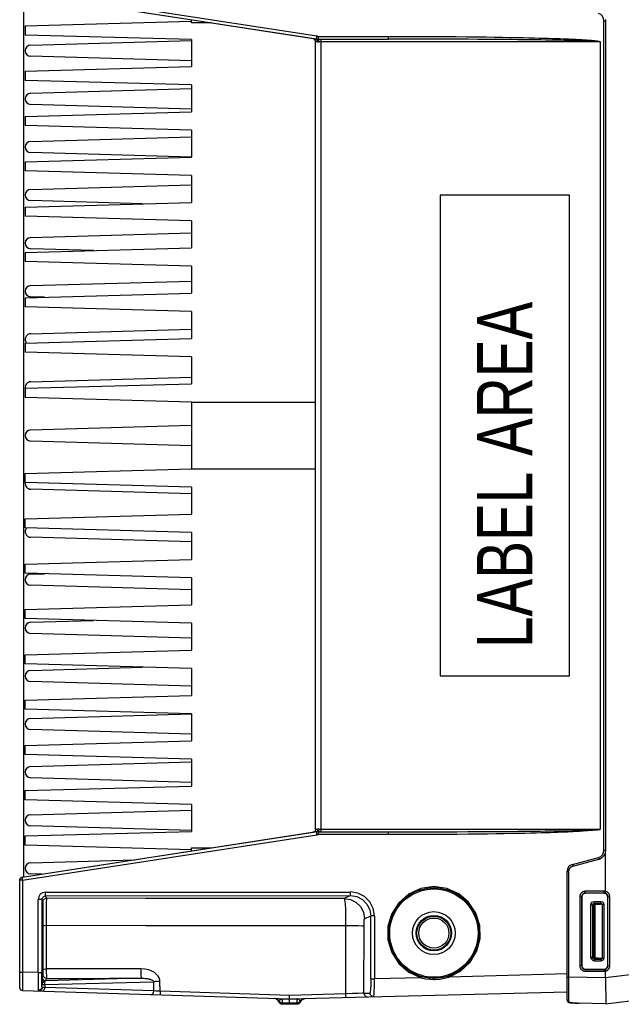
# Model space of a CAD drawing. Extents: x 0 to 594, y 0 to 420.
# Tile 2 of 103: x 246 to 279, y 45 to 98. Entities that reach past the tile are written whole.
import ezdxf

# ---------------------------------------------------------------- set-up
doc = ezdxf.new("R2010")
doc.units = 0
doc.header["$LTSCALE"] = 32.67
doc.layers.get('0').update_dxf_attribs({"linetype": 'CONTINUOUS'})
doc.styles.add('TEXTSTYLE_1', font='txt', dxfattribs={"width": 0.8})

msp = doc.modelspace()

# ---------------------------------------------------------------- linework, layer by layer
at = {"color": 9, "linetype": 'CONTINUOUS'}
for p, q in [((246.42, 99.368), (262.352, 96.914)), ((262.371, 97.062), (246.439, 99.516)), ((256.649, 97.779), (255.593, 97.779)), ((277.893, 97.899), (277.985, 97.899)), ((262.352, 96.914), (262.328, 96.914)), ((262.457, 96.886), (262.43, 96.907)), ((262.441, 97.057), (266.239, 97.057)), ((277.693, 96.757), (262.484, 96.757)), ((262.578, 96.757), (262.578, 54.201)), ((262.352, 54.044), (246.42, 51.59)), ((246.439, 51.442), (262.371, 53.895)), ((262.328, 54.044), (262.352, 54.044)), ((262.458, 54.072), (262.43, 54.051)), ((266.239, 53.901), (262.441, 53.901)), ((262.484, 54.201), (277.693, 54.201)), ((255.593, 53.179), (256.649, 53.179)), ((277.893, 53.059), (277.985, 53.059)), ((276.195, 52.269), (276.197, 52.259)), ((276.197, 52.259), (276.2, 52.249)), ((276.2, 52.249), (276.203, 52.237)), ((276.203, 52.237), (276.208, 52.218)), ((276.208, 52.218), (276.213, 52.199)), ((276.213, 52.199), (277.62, 52.576)), ((277.602, 52.646), (277.604, 52.636)), ((277.604, 52.636), (277.607, 52.626)), ((277.607, 52.626), (277.612, 52.608)), ((277.612, 52.608), (277.615, 52.595)), ((277.615, 52.595), (277.62, 52.576)), ((275.893, 51.909), (275.991, 51.909)), ((275.991, 46.204), (275.991, 51.909)), ((246.439, 51.442), (246.293, 51.442)), ((246.42, 51.597), (246.42, 51.59)), ((246.439, 51.442), (246.439, 46.474)), ((247.69, 50.797), (264.174, 50.797)), ((247.695, 50.591), (264.179, 50.603)), ((247.739, 50.459), (247.695, 50.591)), ((264.179, 50.603), (263.84, 50.457)), ((277.902, 50.84), (276.881, 50.838)), ((276.881, 50.791), (276.881, 50.81)), ((276.882, 50.779), (276.881, 50.791)), ((276.882, 50.768), (276.882, 50.779)), ((276.882, 50.759), (276.882, 50.768)), ((277.904, 50.74), (276.884, 50.738)), ((276.884, 50.738), (276.893, 50.729)), ((277.904, 50.74), (277.893, 50.729)), ((277.902, 50.819), (277.902, 50.84)), ((277.902, 50.781), (277.902, 50.792)), ((277.902, 50.77), (277.902, 50.781)), ((277.903, 50.76), (277.902, 50.77)), ((247.29, 46.447), (247.29, 50.391)), ((247.495, 50.391), (247.29, 50.391)), ((247.495, 50.391), (247.539, 50.26)), ((247.495, 50.391), (247.495, 46.447)), ((276.684, 50.538), (276.581, 50.538)), ((276.581, 50.538), (276.581, 46.819)), ((276.684, 50.538), (276.693, 50.529)), ((276.684, 50.538), (276.684, 46.819)), ((277.279, 50.093), (277.182, 50.093)), ((277.182, 47.264), (277.182, 50.093)), ((277.279, 50.093), (277.29, 50.082)), ((277.279, 50.093), (277.279, 47.264)), ((277.29, 47.276), (277.29, 50.082)), ((277.35, 50.082), (277.291, 50.082)), ((277.35, 50.082), (277.35, 47.276)), ((277.379, 50.193), (277.724, 50.192)), ((277.379, 50.193), (277.39, 50.182)), ((277.382, 50.292), (277.726, 50.292)), ((277.415, 50.182), (277.39, 50.182)), ((277.39, 50.182), (277.39, 50.129)), ((277.415, 50.122), (277.39, 50.122)), ((277.415, 50.129), (277.415, 50.182)), ((277.415, 47.236), (277.415, 50.122)), ((277.795, 50.134), (277.795, 47.223)), ((277.796, 50.134), (277.893, 50.134)), ((277.893, 50.134), (277.893, 47.223)), ((278.104, 50.539), (278.093, 50.529)), ((278.104, 50.539), (278.209, 50.539)), ((278.104, 46.818), (278.104, 50.539)), ((278.209, 46.818), (278.209, 50.539)), ((264.938, 49.358), (265.282, 49.505)), ((265.476, 49.505), (265.282, 49.505)), ((265.282, 46.099), (265.282, 49.505)), ((265.476, 49.505), (265.476, 46.099)), ((247.55, 48.994), (247.55, 46.633)), ((247.729, 48.999), (247.729, 46.639)), ((263.922, 48.997), (263.916, 45.292)), ((264.908, 45.328), (264.914, 48.968)), ((277.279, 47.264), (277.182, 47.264)), ((277.279, 47.264), (277.29, 47.276)), ((277.29, 47.276), (277.343, 47.276)), ((277.379, 47.165), (277.39, 47.176)), ((277.724, 47.165), (277.379, 47.165)), ((277.726, 47.065), (277.382, 47.065)), ((277.39, 47.236), (277.415, 47.236)), ((277.39, 47.177), (277.39, 47.236)), ((277.39, 47.176), (277.415, 47.176)), ((277.415, 47.176), (277.415, 47.228)), ((277.796, 47.223), (277.893, 47.223)), ((246.293, 46.474), (246.439, 46.474)), ((247.29, 46.447), (246.439, 46.474)), ((247.29, 46.447), (247.495, 46.447)), ((247.548, 46.325), (247.506, 46.2)), ((275.893, 46.372), (269.509, 46.204)), ((276.684, 46.819), (276.581, 46.819)), ((276.684, 46.819), (276.693, 46.828)), ((276.882, 46.584), (276.881, 46.572)), ((276.881, 46.572), (276.881, 46.56)), ((276.881, 46.56), (276.881, 46.54)), ((276.881, 46.54), (276.881, 46.519)), ((276.881, 46.519), (277.902, 46.518)), ((276.884, 46.619), (276.893, 46.629)), ((276.884, 46.619), (277.904, 46.618)), ((277.904, 46.618), (277.893, 46.629)), ((277.902, 46.582), (277.902, 46.571)), ((277.902, 46.571), (277.902, 46.559)), ((277.902, 46.559), (277.902, 46.539)), ((277.902, 46.539), (277.902, 46.518)), ((280.207, 46.428), (277.983, 46.155)), ((278.104, 46.818), (278.093, 46.829)), ((278.104, 46.818), (278.209, 46.818)), ((247.5, 45.674), (247.5, 45.782)), ((247.647, 45.795), (253.54, 45.949)), ((247.647, 45.795), (247.647, 45.64)), ((252.868, 46.135), (247.706, 46)), ((247.706, 46), (247.748, 46.125)), ((253.554, 45.454), (253.54, 45.949)), ((265.282, 46.099), (265.476, 46.099)), ((268.006, 46.165), (265.476, 46.099)), ((275.893, 46.204), (275.991, 46.204)), ((275.99, 46.104), (275.991, 46.204)), ((275.99, 45.855), (275.99, 45.953)), ((277.983, 46.152), (275.991, 46.204)), ((247.647, 45.64), (247.524, 45.646)), ((253.554, 45.454), (247.647, 45.64)), ((260.886, 45.213), (253.894, 45.434)), ((263.916, 45.292), (260.886, 45.213)), ((264.908, 45.328), (265.235, 45.337)), ((275.99, 45.617), (275.99, 45.71)), ((275.99, 45.527), (275.99, 45.617)), ((275.99, 45.441), (275.99, 45.527)), ((275.99, 45.358), (275.99, 45.441)), ((275.99, 45.207), (275.99, 45.358)), ((260.487, 45.02), (260.488, 45.031)), ((260.487, 45.02), (260.893, 45.007)), ((260.487, 45.02), (260.487, 44.815)), ((260.487, 44.815), (260.893, 44.802)), ((260.893, 45.007), (261.298, 45.017)), ((260.893, 44.802), (261.298, 44.813)), ((261.298, 45.017), (261.298, 45.028)), ((261.298, 44.813), (261.298, 45.017)), ((275.99, 45.139), (275.99, 45.207)), ((275.99, 44.969), (275.99, 45.139)), ((275.99, 44.871), (275.99, 44.969)), ((276.211, 44.803), (276.213, 44.803))]:
    msp.add_line(p, q, dxfattribs=at)
at = {"color": 7, "linetype": 'CONTINUOUS'}
for p, q in [((246.493, 99.349), (246.493, 51.608)), ((262.168, 96.926), (250.245, 98.768)), ((255.593, 97.779), (255.593, 97.942)), ((246.593, 97.629), (255.593, 97.879)), ((246.593, 97.629), (246.593, 97.129)), ((277.893, 53.059), (277.893, 97.899)), ((277.985, 53.059), (277.985, 97.899)), ((255.593, 96.879), (246.593, 97.129)), ((255.593, 96.879), (255.593, 95.429)), ((262.168, 96.926), (262.166, 96.932)), ((262.43, 96.907), (266.243, 96.907)), ((246.893, 96.579), (255.593, 96.829)), ((262.293, 54.173), (262.293, 96.784)), ((277.36, 96.792), (277.26, 96.797)), ((277.693, 96.757), (277.693, 54.201)), ((255.593, 95.728), (246.893, 95.979)), ((246.593, 95.179), (255.593, 95.429)), ((246.593, 95.179), (246.593, 94.679)), ((255.593, 94.429), (246.593, 94.679)), ((246.893, 93.979), (255.593, 94.229)), ((255.593, 94.429), (255.593, 92.979)), ((255.593, 93.128), (246.893, 93.379)), ((246.593, 92.729), (255.593, 92.979)), ((246.593, 92.729), (246.593, 92.229)), ((255.593, 91.979), (246.593, 92.229)), ((246.893, 91.379), (255.593, 91.629)), ((255.593, 91.979), (255.593, 90.529)), ((246.593, 90.279), (255.593, 90.529)), ((255.587, 90.528), (246.893, 90.779)), ((246.593, 90.279), (246.593, 89.779)), ((255.593, 89.529), (246.593, 89.779)), ((255.593, 89.529), (255.593, 88.079)), ((246.893, 88.779), (255.593, 89.029)), ((269.036, 88.479), (269.036, 62.479)), ((276.027, 88.479), (269.036, 88.479)), ((269.039, 88.479), (269.039, 62.479)), ((276.027, 62.479), (276.027, 88.479)), ((246.593, 87.829), (255.593, 88.079)), ((246.593, 87.829), (246.593, 87.329)), ((252.935, 88.005), (246.893, 88.179)), ((255.593, 87.079), (246.593, 87.329)), ((255.593, 87.079), (255.593, 85.629)), ((246.893, 86.179), (255.593, 86.429)), ((246.593, 85.379), (255.593, 85.629)), ((246.593, 85.379), (246.593, 84.879)), ((250.282, 85.481), (246.893, 85.579)), ((255.593, 84.629), (246.593, 84.879)), ((255.593, 84.629), (255.593, 83.179)), ((246.893, 83.579), (255.593, 83.829)), ((246.593, 82.929), (255.593, 83.179)), ((246.593, 82.929), (246.593, 82.429)), ((247.63, 82.957), (246.893, 82.979)), ((255.593, 82.179), (246.593, 82.429)), ((255.593, 82.179), (255.593, 80.729)), ((246.893, 80.979), (255.593, 81.229)), ((246.593, 80.479), (255.593, 80.729)), ((246.593, 80.479), (246.593, 79.979)), ((255.593, 79.729), (246.593, 79.979)), ((255.593, 79.729), (255.593, 78.279)), ((246.593, 78.029), (255.593, 78.279)), ((246.893, 78.379), (255.593, 78.629)), ((246.593, 78.029), (246.593, 77.529)), ((255.593, 77.279), (246.593, 77.529)), ((255.593, 77.279), (255.593, 73.679)), ((255.593, 77.279), (262.293, 77.279)), ((246.893, 75.779), (255.593, 76.029)), ((255.593, 74.928), (246.893, 75.179)), ((246.593, 73.429), (255.593, 73.679)), ((255.593, 73.679), (262.293, 73.679)), ((246.593, 72.929), (246.593, 73.429)), ((255.593, 72.679), (246.593, 72.929)), ((255.593, 72.328), (246.893, 72.579)), ((255.593, 72.679), (255.593, 71.229)), ((246.593, 70.979), (255.593, 71.229)), ((246.593, 70.479), (246.593, 70.979)), ((255.593, 70.229), (246.593, 70.479)), ((255.593, 69.728), (246.893, 69.979)), ((255.593, 70.229), (255.593, 68.779)), ((246.593, 68.529), (255.593, 68.779)), ((246.593, 68.029), (246.593, 68.529)), ((255.593, 67.779), (246.593, 68.029)), ((246.893, 67.979), (247.63, 68)), ((255.593, 67.779), (255.593, 66.329)), ((255.593, 67.128), (246.893, 67.379)), ((246.593, 66.079), (255.593, 66.329)), ((246.593, 65.579), (246.593, 66.079)), ((255.593, 65.329), (246.593, 65.579)), ((246.893, 65.379), (250.282, 65.476)), ((255.593, 65.329), (255.593, 63.879)), ((255.593, 64.528), (246.893, 64.779)), ((246.593, 63.629), (255.593, 63.879)), ((246.593, 63.129), (246.593, 63.629)), ((255.593, 62.879), (246.593, 63.129)), ((246.893, 62.779), (252.935, 62.953)), ((255.593, 62.879), (255.593, 61.429)), ((269.036, 62.479), (276.027, 62.479)), ((255.593, 61.928), (246.893, 62.179)), ((246.593, 61.179), (255.593, 61.429)), ((246.593, 60.679), (246.593, 61.179)), ((255.593, 60.429), (246.593, 60.679)), ((246.893, 60.179), (255.587, 60.429)), ((255.593, 60.429), (255.593, 58.979)), ((255.593, 59.328), (246.893, 59.579)), ((246.593, 58.729), (255.593, 58.979)), ((246.593, 58.229), (246.593, 58.729)), ((255.593, 57.979), (246.593, 58.229)), ((246.893, 57.579), (255.593, 57.829)), ((255.593, 57.979), (255.593, 56.529)), ((255.593, 56.728), (246.893, 56.979)), ((246.593, 56.279), (255.593, 56.529)), ((246.593, 55.779), (246.593, 56.279)), ((255.593, 55.529), (246.593, 55.779)), ((255.593, 55.529), (255.593, 54.079)), ((246.893, 54.979), (255.593, 55.229)), ((255.593, 54.128), (246.893, 54.379)), ((246.593, 53.829), (255.593, 54.079)), ((246.593, 53.329), (246.593, 53.829)), ((250.245, 52.189), (262.168, 54.031)), ((262.166, 54.025), (262.168, 54.031)), ((262.361, 54.047), (262.328, 54.044)), ((262.43, 54.051), (266.243, 54.051)), ((276.428, 54.13), (276.64, 54.134)), ((255.593, 53.079), (246.593, 53.329)), ((255.593, 53.016), (255.593, 53.179)), ((277.983, 52.984), (277.985, 53.024)), ((277.983, 52.973), (277.983, 52.984)), ((277.983, 50.83), (277.983, 52.973)), ((246.893, 52.379), (252.519, 52.541)), ((276.19, 52.295), (277.597, 52.672)), ((247.483, 51.762), (246.893, 51.779)), ((275.893, 44.966), (275.893, 51.909)), ((246.293, 45.624), (246.293, 51.448)), ((277.893, 50.729), (276.893, 50.729)), ((277.965, 50.762), (277.961, 50.749)), ((277.972, 50.789), (277.965, 50.762)), ((277.983, 50.828), (277.972, 50.789)), ((277.983, 50.828), (277.983, 50.83)), ((276.693, 50.529), (276.693, 46.828)), ((278.093, 46.829), (278.093, 50.529)), ((247.511, 49.179), (247.517, 49.179)), ((277.983, 44.753), (305.93, 48.184)), ((247.517, 47.379), (247.511, 47.379)), ((276.893, 46.629), (277.893, 46.629)), ((277.96, 46.612), (277.959, 46.618)), ((277.964, 46.6), (277.96, 46.612)), ((277.971, 46.574), (277.964, 46.6)), ((277.983, 46.529), (277.971, 46.574)), ((277.983, 46.529), (277.983, 46.527)), ((277.983, 46.155), (277.983, 46.527)), ((253.894, 45.434), (253.879, 45.962)), ((277.983, 46.152), (277.983, 46.155)), ((246.439, 45.474), (260.893, 45.018)), ((260.893, 45.018), (275.893, 45.411)), ((277.983, 45.607), (277.989, 45.259)), ((277.989, 45.259), (277.991, 45.147)), ((260.245, 44.958), (260.251, 44.952)), ((260.309, 44.863), (260.247, 44.955)), ((260.487, 44.741), (260.487, 44.815)), ((260.893, 44.729), (260.487, 44.741)), ((260.893, 44.802), (260.893, 45.018)), ((260.893, 44.802), (260.893, 44.737)), ((261.298, 44.739), (260.893, 44.729)), ((260.893, 44.737), (260.893, 44.729)), ((261.298, 44.813), (261.298, 44.739)), ((261.695, 45.035), (261.703, 45.036)), ((261.728, 45.039), (261.731, 45.039)), ((261.731, 45.039), (261.732, 45.04)), ((261.732, 45.04), (261.734, 45.04)), ((261.734, 45.04), (261.735, 45.04)), ((261.735, 45.04), (261.736, 45.04)), ((261.736, 45.04), (261.738, 45.04)), ((261.738, 45.04), (261.739, 45.04)), ((261.739, 45.04), (261.74, 45.04)), ((261.74, 45.04), (261.74, 45.04)), ((277.983, 44.753), (276.549, 44.79)), ((277.991, 45.147), (277.992, 45.078)), ((277.992, 45.078), (277.992, 45.016)), ((277.992, 45.016), (277.993, 44.959))]:
    msp.add_line(p, q, dxfattribs=at)
for points in [[(277.985, 97.899), (277.985, 97.917), (277.985, 97.934), (277.983, 97.974)], [(262.168, 96.926), (262.232, 96.899), (262.277, 96.846), (262.292, 96.784)], [(262.352, 96.914), (262.383, 96.91), (262.414, 96.907), (262.445, 96.907)], [(266.239, 97.057), (267.086, 97.056), (267.872, 97.053), (268.599, 97.05), (269.274, 97.046), (269.899, 97.041), (270.478, 97.035), (271.016, 97.029), (271.515, 97.023), (271.978, 97.016), (272.407, 97.009), (272.806, 97.002), (273.175, 96.995), (273.518, 96.988), (273.837, 96.981), (274.132, 96.974), (274.406, 96.967), (274.66, 96.96), (274.896, 96.953), (275.114, 96.946), (275.317, 96.939), (275.505, 96.933), (275.68, 96.926), (275.842, 96.92), (275.992, 96.914), (276.132, 96.908), (276.261, 96.902), (276.381, 96.896), (276.493, 96.89), (276.596, 96.885), (276.692, 96.879), (276.781, 96.874), (276.863, 96.869), (276.94, 96.864), (277.011, 96.859), (277.077, 96.854), (277.138, 96.849), (277.194, 96.844), (277.247, 96.84), (277.295, 96.835), (277.34, 96.831), (277.382, 96.826), (277.421, 96.821), (277.456, 96.816), (277.489, 96.811), (277.519, 96.806), (277.547, 96.801), (277.573, 96.796), (277.596, 96.791), (277.617, 96.786), (277.636, 96.78), (277.653, 96.774), (277.669, 96.77), (277.683, 96.766), (277.693, 96.757)], [(277.26, 96.797), (277.203, 96.8), (277.142, 96.802), (277.076, 96.805), (277.006, 96.808), (276.929, 96.81), (276.847, 96.813), (276.758, 96.816), (276.662, 96.819), (276.559, 96.822), (276.448, 96.825), (276.328, 96.828), (276.199, 96.831), (276.059, 96.834), (275.909, 96.837), (275.747, 96.84), (275.572, 96.843), (275.384, 96.847), (275.18, 96.85), (274.961, 96.854), (274.725, 96.857), (274.47, 96.861), (274.196, 96.864), (273.899, 96.868), (273.58, 96.872), (273.236, 96.875), (272.864, 96.879), (272.464, 96.882), (272.032, 96.886), (271.566, 96.889), (271.063, 96.893), (270.521, 96.896), (269.936, 96.899), (269.305, 96.901), (268.625, 96.903), (267.89, 96.905), (267.098, 96.906), (266.243, 96.907)], [(277.636, 96.774), (277.611, 96.778), (277.584, 96.781), (277.554, 96.782), (277.521, 96.784), (277.485, 96.786), (277.447, 96.788), (277.36, 96.792)], [(277.693, 96.757), (277.677, 96.766), (277.636, 96.774)], [(262.292, 54.174), (262.276, 54.11), (262.231, 54.058), (262.168, 54.031)], [(262.445, 54.051), (262.414, 54.05), (262.383, 54.048), (262.352, 54.044)], [(262.43, 54.051), (262.394, 54.05), (262.361, 54.047)], [(277.559, 54.166), (277.501, 54.159), (277.468, 54.155), (277.431, 54.15), (277.391, 54.146), (277.347, 54.141), (277.3, 54.137), (277.249, 54.132), (277.194, 54.127), (277.134, 54.121), (277.07, 54.116), (277.001, 54.11), (276.926, 54.104), (276.846, 54.098), (276.759, 54.091), (276.665, 54.084), (276.564, 54.077), (276.454, 54.07), (276.336, 54.063), (276.209, 54.056), (276.071, 54.048), (275.922, 54.041), (275.762, 54.034), (275.588, 54.027), (275.401, 54.021), (275.199, 54.014), (274.981, 54.007), (274.746, 54), (274.492, 53.993), (274.219, 53.985), (273.923, 53.978), (273.605, 53.971), (273.261, 53.964), (272.889, 53.956), (272.489, 53.949), (272.057, 53.942), (271.59, 53.935), (271.087, 53.929), (270.543, 53.923), (269.956, 53.917), (269.322, 53.912), (268.638, 53.907), (267.899, 53.904), (267.101, 53.902), (266.239, 53.901)], [(266.243, 54.051), (267.1, 54.051), (267.893, 54.052), (268.629, 54.054), (269.31, 54.056), (269.941, 54.059), (270.526, 54.062), (271.067, 54.065), (271.569, 54.068), (272.035, 54.071), (272.466, 54.075), (272.865, 54.078), (273.236, 54.082), (273.579, 54.086), (273.897, 54.089), (274.192, 54.093), (274.465, 54.096), (274.718, 54.1), (274.953, 54.103), (275.171, 54.107), (275.373, 54.11), (275.56, 54.114)], [(275.56, 54.114), (276.181, 54.125), (276.428, 54.13)], [(276.64, 54.134), (276.735, 54.136), (276.822, 54.138), (276.904, 54.14), (276.979, 54.142), (277.049, 54.145), (277.114, 54.147), (277.174, 54.149), (277.23, 54.151), (277.281, 54.153), (277.329, 54.155), (277.373, 54.157), (277.414, 54.159), (277.486, 54.164)], [(277.486, 54.164), (277.517, 54.167), (277.546, 54.168), (277.571, 54.171), (277.593, 54.174)], [(277.693, 54.201), (277.685, 54.188), (277.672, 54.183), (277.658, 54.181), (277.642, 54.18), (277.624, 54.178), (277.605, 54.173), (277.583, 54.169), (277.559, 54.166)], [(277.593, 54.174), (277.633, 54.18), (277.65, 54.181), (277.665, 54.182), (277.678, 54.184), (277.688, 54.191), (277.693, 54.201)], [(277.985, 53.024), (277.985, 53.04), (277.985, 53.059)], [(246.42, 51.597), (248.991, 51.995), (250.245, 52.189)], [(246.42, 51.597), (246.354, 51.57), (246.309, 51.515), (246.293, 51.448)], [(276.893, 50.729), (276.882, 50.728), (276.87, 50.727), (276.858, 50.726), (276.847, 50.723), (276.836, 50.72), (276.825, 50.717), (276.814, 50.712), (276.803, 50.707), (276.793, 50.702), (276.783, 50.696), (276.774, 50.689), (276.765, 50.682), (276.756, 50.674), (276.748, 50.666), (276.74, 50.657), (276.733, 50.648), (276.726, 50.639), (276.72, 50.629), (276.714, 50.619), (276.71, 50.608), (276.705, 50.597), (276.702, 50.586), (276.699, 50.575), (276.696, 50.564), (276.695, 50.552), (276.694, 50.54), (276.693, 50.529)], [(277.993, 50.702), (277.983, 50.707), (277.972, 50.712), (277.962, 50.717), (277.951, 50.72), (277.939, 50.723), (277.928, 50.726), (277.917, 50.727), (277.905, 50.728), (277.893, 50.729)], [(277.961, 50.749), (277.959, 50.742), (277.959, 50.74), (277.958, 50.737), (277.957, 50.736), (277.957, 50.734), (277.957, 50.733), (277.956, 50.733)], [(278.093, 50.529), (278.093, 50.54), (278.092, 50.552), (278.09, 50.563), (278.088, 50.575), (278.085, 50.586), (278.081, 50.597), (278.077, 50.608), (278.072, 50.618), (278.066, 50.629), (278.06, 50.639), (278.054, 50.648), (278.046, 50.657), (278.039, 50.666), (278.03, 50.674), (278.022, 50.682), (278.013, 50.689), (278.003, 50.696), (277.993, 50.702)], [(247.532, 50.179), (247.531, 50.168), (247.526, 50.021), (247.522, 49.714)], [(247.532, 46.379), (247.536, 46.415), (247.54, 46.616), (247.544, 46.974), (247.547, 47.452), (247.549, 48.006), (247.549, 48.583), (247.547, 49.131), (247.544, 49.6), (247.54, 49.949), (247.536, 50.143), (247.532, 50.179)], [(277.795, 50.134), (277.712, 50.128), (277.578, 50.123), (277.415, 50.122)], [(247.522, 49.714), (247.518, 49.223), (247.517, 49.19), (247.517, 49.179)], [(247.511, 49.179), (247.508, 49.124), (247.506, 48.967), (247.504, 48.731), (247.503, 48.438), (247.503, 48.126), (247.504, 47.833), (247.506, 47.593), (247.508, 47.434), (247.511, 47.379)], [(247.729, 48.999), (253.121, 48.989), (258.527, 48.988), (263.922, 48.997)], [(247.517, 47.379), (247.517, 47.367), (247.518, 47.334)], [(247.518, 47.334), (247.522, 46.842), (247.526, 46.536), (247.531, 46.39), (247.532, 46.379)], [(277.415, 47.236), (277.578, 47.234), (277.712, 47.23), (277.795, 47.223)], [(246.439, 46.474), (246.438, 46.164), (246.437, 45.885), (246.437, 45.664), (246.438, 45.523), (246.439, 45.474)], [(247.29, 46.447), (247.288, 46.126), (247.288, 45.839), (247.29, 45.616), (247.293, 45.481)], [(252.847, 46.648), (251.138, 46.646), (249.432, 46.643), (247.729, 46.639)], [(276.693, 46.828), (276.694, 46.817), (276.695, 46.805), (276.696, 46.794), (276.699, 46.782), (276.702, 46.771), (276.705, 46.76), (276.71, 46.749), (276.714, 46.739), (276.72, 46.729), (276.726, 46.719), (276.733, 46.709), (276.74, 46.7), (276.748, 46.691), (276.756, 46.683), (276.765, 46.675), (276.774, 46.668), (276.783, 46.662), (276.793, 46.655), (276.803, 46.65), (276.814, 46.645), (276.825, 46.641), (276.836, 46.637), (276.847, 46.634), (276.858, 46.632), (276.87, 46.63), (276.882, 46.629), (276.893, 46.629)], [(277.893, 46.629), (277.905, 46.629), (277.917, 46.63), (277.928, 46.632), (277.939, 46.634), (277.951, 46.637), (277.962, 46.641), (277.972, 46.645), (277.983, 46.65), (277.993, 46.655)], [(277.959, 46.618), (277.958, 46.62), (277.957, 46.622), (277.957, 46.623), (277.957, 46.624), (277.956, 46.624)], [(277.993, 46.655), (278.003, 46.662), (278.013, 46.668), (278.022, 46.675), (278.03, 46.683), (278.039, 46.691), (278.046, 46.7), (278.054, 46.709), (278.06, 46.719), (278.066, 46.729), (278.072, 46.739), (278.077, 46.75), (278.081, 46.76), (278.085, 46.771), (278.088, 46.783), (278.09, 46.794), (278.092, 46.806), (278.093, 46.817), (278.093, 46.829)], [(277.983, 46.152), (277.982, 46.102), (277.981, 46.052), (277.981, 46.002), (277.98, 45.951), (277.98, 45.901), (277.981, 45.851), (277.981, 45.801), (277.981, 45.752), (277.982, 45.703), (277.983, 45.607)], [(260.247, 44.955), (260.253, 44.949), (260.265, 44.936), (260.276, 44.922), (260.286, 44.907), (260.295, 44.892), (260.303, 44.876), (260.309, 44.863)], [(260.251, 44.952), (260.256, 44.946), (260.262, 44.939), (260.267, 44.933), (260.273, 44.926), (260.278, 44.919), (260.283, 44.911), (260.288, 44.903), (260.293, 44.895), (260.298, 44.887), (260.302, 44.878), (260.307, 44.869), (260.309, 44.863)], [(260.893, 45.018), (260.888, 45.045), (260.886, 45.118), (260.888, 45.218)], [(261.477, 44.86), (261.479, 44.865), (261.483, 44.874), (261.488, 44.883), (261.492, 44.891), (261.497, 44.898), (261.502, 44.906), (261.507, 44.913), (261.512, 44.92), (261.517, 44.927), (261.522, 44.933), (261.527, 44.939), (261.533, 44.945), (261.538, 44.951)], [(261.538, 44.951), (261.544, 44.956), (261.549, 44.961), (261.554, 44.966), (261.56, 44.971), (261.565, 44.975), (261.571, 44.979), (261.576, 44.983), (261.582, 44.987), (261.587, 44.991), (261.593, 44.995), (261.598, 44.998), (261.604, 45.001), (261.609, 45.004), (261.614, 45.007), (261.62, 45.009), (261.625, 45.012), (261.63, 45.014), (261.635, 45.017), (261.64, 45.019), (261.645, 45.021), (261.65, 45.022), (261.655, 45.024), (261.66, 45.026), (261.665, 45.027), (261.669, 45.029), (261.674, 45.03), (261.679, 45.031), (261.683, 45.032), (261.687, 45.033), (261.691, 45.034), (261.695, 45.035)], [(261.703, 45.036), (261.707, 45.037), (261.71, 45.037), (261.714, 45.038), (261.716, 45.038), (261.719, 45.038), (261.722, 45.039), (261.724, 45.039), (261.725, 45.039), (261.727, 45.039), (261.728, 45.039)], [(275.893, 44.966), (275.893, 44.959), (275.894, 44.949), (275.896, 44.938), (275.899, 44.928), (275.903, 44.918), (275.907, 44.908), (275.913, 44.898), (275.919, 44.889), (275.926, 44.881), (275.934, 44.872), (275.942, 44.864), (275.952, 44.857), (275.963, 44.85), (275.974, 44.844), (275.986, 44.838), (275.999, 44.833), (276.013, 44.828), (276.028, 44.824), (276.045, 44.82), (276.063, 44.817), (276.082, 44.814), (276.101, 44.811), (276.12, 44.809), (276.139, 44.808), (276.158, 44.806), (276.176, 44.805), (276.195, 44.804), (276.211, 44.803)], [(276.211, 44.803), (276.322, 44.798), (276.438, 44.794), (276.549, 44.79)], [(277.993, 44.959), (277.993, 44.909), (277.992, 44.887), (277.992, 44.866), (277.992, 44.846), (277.992, 44.829), (277.991, 44.813), (277.99, 44.799), (277.99, 44.787), (277.989, 44.777), (277.988, 44.768), (277.987, 44.762), (277.986, 44.757), (277.985, 44.754), (277.983, 44.753)]]:
    msp.add_lwpolyline(points, dxfattribs=at)
at = {"color": 9, "linetype": 'CONTINUOUS'}
for points in [[(262.293, 96.784), (262.277, 96.851), (262.232, 96.905), (262.166, 96.932)], [(262.166, 96.932), (262.185, 96.932), (262.24, 96.925), (262.328, 96.914)], [(262.401, 96.765), (262.396, 96.835), (262.369, 96.889), (262.328, 96.914)], [(262.328, 96.914), (262.36, 96.91), (262.394, 96.907), (262.43, 96.907)], [(262.352, 96.914), (262.353, 96.934), (262.36, 96.987), (262.371, 97.062)], [(262.441, 97.057), (262.417, 97.057), (262.394, 97.059), (262.371, 97.062)], [(262.441, 97.057), (262.441, 96.983), (262.443, 96.928), (262.445, 96.907)], [(262.484, 96.757), (262.477, 96.832), (262.457, 96.886)], [(262.57, 96.907), (262.574, 96.886), (262.576, 96.832), (262.578, 96.757)], [(266.243, 96.907), (266.241, 96.928), (266.239, 96.983), (266.239, 97.057)], [(262.293, 96.784), (262.306, 96.784), (262.344, 96.777), (262.401, 96.765)], [(262.401, 96.765), (262.427, 96.761), (262.455, 96.758), (262.484, 96.757)], [(262.293, 54.173), (262.277, 54.105), (262.231, 54.052), (262.166, 54.025)], [(262.328, 54.044), (262.24, 54.032), (262.185, 54.026), (262.166, 54.025)], [(262.401, 54.192), (262.344, 54.18), (262.306, 54.174), (262.293, 54.173)], [(262.401, 54.192), (262.396, 54.122), (262.369, 54.069), (262.328, 54.044)], [(262.371, 53.895), (262.36, 53.967), (262.353, 54.022), (262.352, 54.044)], [(262.371, 53.895), (262.394, 53.898), (262.417, 53.9), (262.441, 53.901)], [(262.484, 54.201), (262.455, 54.2), (262.428, 54.197), (262.401, 54.192)], [(262.445, 54.051), (262.443, 54.032), (262.441, 53.978), (262.441, 53.901)], [(262.484, 54.201), (262.478, 54.127), (262.458, 54.072)], [(262.578, 54.201), (262.576, 54.126), (262.574, 54.071), (262.57, 54.051)], [(266.239, 53.901), (266.239, 53.978), (266.241, 54.032), (266.243, 54.051)], [(277.62, 52.576), (277.642, 52.582), (277.663, 52.589), (277.685, 52.598), (277.705, 52.607), (277.726, 52.617), (277.745, 52.628), (277.765, 52.64), (277.783, 52.653), (277.802, 52.667), (277.819, 52.682), (277.836, 52.697), (277.852, 52.713), (277.867, 52.73), (277.882, 52.747), (277.896, 52.765), (277.909, 52.784), (277.921, 52.803), (277.932, 52.823), (277.942, 52.843), (277.951, 52.864), (277.96, 52.885), (277.967, 52.907), (277.973, 52.929), (277.979, 52.951), (277.983, 52.973)], [(275.991, 51.909), (275.991, 51.925), (275.992, 51.94), (275.994, 51.956), (275.997, 51.971), (276.001, 51.986), (276.005, 52.002), (276.011, 52.016), (276.017, 52.031), (276.023, 52.045), (276.031, 52.059), (276.039, 52.072), (276.048, 52.085), (276.057, 52.098), (276.068, 52.11), (276.078, 52.121), (276.09, 52.132), (276.102, 52.142), (276.114, 52.152), (276.127, 52.16), (276.141, 52.169), (276.154, 52.176), (276.169, 52.183), (276.183, 52.189), (276.198, 52.194), (276.213, 52.199)], [(276.19, 52.295), (276.19, 52.295), (276.19, 52.294), (276.19, 52.293), (276.19, 52.291), (276.19, 52.289), (276.191, 52.287), (276.191, 52.284), (276.192, 52.281), (276.193, 52.277), (276.195, 52.269)], [(277.597, 52.672), (277.597, 52.672), (277.597, 52.671), (277.597, 52.67), (277.597, 52.668), (277.597, 52.666), (277.598, 52.664), (277.599, 52.661), (277.599, 52.658), (277.6, 52.654), (277.602, 52.646)], [(246.293, 51.442), (246.31, 51.51), (246.355, 51.563), (246.42, 51.59)], [(246.42, 51.59), (246.42, 51.584), (246.422, 51.569), (246.424, 51.546)], [(246.424, 51.546), (246.428, 51.515), (246.434, 51.48), (246.439, 51.442)], [(247.69, 50.791), (247.535, 50.76), (247.407, 50.674), (247.321, 50.545), (247.29, 50.391)], [(247.495, 50.391), (247.522, 50.491), (247.595, 50.564), (247.695, 50.591)], [(247.695, 50.591), (247.692, 50.618), (247.69, 50.691), (247.69, 50.791)], [(264.179, 50.602), (264.177, 50.631), (264.175, 50.705), (264.174, 50.802)], [(265.476, 49.505), (265.412, 49.909), (265.227, 50.269), (264.941, 50.554), (264.579, 50.738), (264.174, 50.802)], [(264.179, 50.603), (264.521, 50.549), (264.829, 50.393), (265.073, 50.149), (265.229, 49.843), (265.282, 49.505)], [(268.695, 51.089), (267.979, 50.985), (267.327, 50.683), (266.789, 50.212), (266.407, 49.61), (266.209, 48.927), (266.211, 48.215), (266.414, 47.531), (266.802, 46.93), (267.346, 46.462), (268.006, 46.165)], [(268.695, 51.089), (268.695, 51.059), (268.694, 51.037), (268.693, 51.029)], [(269.509, 46.204), (270.141, 46.527), (270.655, 47.011), (271.012, 47.615), (271.188, 48.293), (271.17, 48.992), (270.961, 49.658), (270.574, 50.242), (270.04, 50.698), (269.397, 50.988), (268.695, 51.089)], [(276.881, 50.838), (276.865, 50.838), (276.85, 50.836), (276.834, 50.834), (276.819, 50.832), (276.803, 50.828), (276.788, 50.823), (276.774, 50.818), (276.759, 50.812), (276.745, 50.805), (276.731, 50.798), (276.718, 50.79), (276.705, 50.781), (276.692, 50.771), (276.681, 50.761), (276.669, 50.75), (276.658, 50.739), (276.648, 50.727), (276.639, 50.714), (276.63, 50.701), (276.622, 50.688), (276.614, 50.674), (276.607, 50.66), (276.601, 50.646), (276.596, 50.631), (276.592, 50.616), (276.588, 50.6), (276.585, 50.585), (276.583, 50.569), (276.582, 50.554), (276.581, 50.538)], [(276.884, 50.738), (276.872, 50.738), (276.86, 50.737), (276.849, 50.735), (276.838, 50.733), (276.826, 50.73), (276.815, 50.726), (276.805, 50.722), (276.794, 50.717), (276.784, 50.711), (276.774, 50.705), (276.764, 50.699), (276.755, 50.691), (276.747, 50.684), (276.738, 50.675), (276.731, 50.667), (276.724, 50.658), (276.717, 50.648), (276.711, 50.638), (276.705, 50.628), (276.7, 50.617), (276.696, 50.606), (276.692, 50.595), (276.689, 50.584), (276.687, 50.573), (276.685, 50.561), (276.684, 50.55), (276.684, 50.538)], [(276.881, 50.81), (276.881, 50.831), (276.881, 50.838)], [(276.884, 50.738), (276.883, 50.739), (276.883, 50.74), (276.883, 50.741), (276.883, 50.743), (276.883, 50.745), (276.883, 50.748), (276.882, 50.751), (276.882, 50.755), (276.882, 50.759)], [(277.983, 50.828), (277.97, 50.832), (277.956, 50.835), (277.943, 50.837), (277.929, 50.838), (277.915, 50.839), (277.902, 50.84)], [(277.902, 50.792), (277.902, 50.812), (277.902, 50.819)], [(277.904, 50.74), (277.904, 50.74), (277.904, 50.741), (277.904, 50.742), (277.904, 50.744), (277.903, 50.747), (277.903, 50.749), (277.903, 50.753), (277.903, 50.756), (277.903, 50.76)], [(277.956, 50.733), (277.946, 50.735), (277.936, 50.737), (277.925, 50.739), (277.915, 50.739), (277.904, 50.74)], [(278.104, 50.539), (278.104, 50.551), (278.103, 50.563), (278.101, 50.575), (278.099, 50.587), (278.095, 50.598), (278.092, 50.609), (278.087, 50.62), (278.082, 50.631), (278.076, 50.642), (278.07, 50.652), (278.063, 50.661), (278.055, 50.67), (278.047, 50.679), (278.039, 50.687), (278.03, 50.695), (278.02, 50.702), (278.011, 50.709), (278, 50.715), (277.99, 50.721), (277.979, 50.725), (277.968, 50.729), (277.956, 50.733)], [(278.209, 50.539), (278.208, 50.555), (278.207, 50.571), (278.205, 50.587), (278.202, 50.602), (278.198, 50.618), (278.194, 50.633), (278.188, 50.648), (278.182, 50.662), (278.175, 50.677), (278.168, 50.691), (278.159, 50.704), (278.15, 50.717), (278.141, 50.73), (278.13, 50.742), (278.119, 50.753), (278.108, 50.764), (278.096, 50.774), (278.083, 50.784), (278.07, 50.793), (278.056, 50.801), (278.042, 50.808), (278.028, 50.815), (278.013, 50.821), (277.998, 50.826), (277.983, 50.83)], [(247.539, 50.26), (247.564, 50.357), (247.636, 50.431), (247.739, 50.459)], [(247.539, 50.26), (247.541, 50.236), (247.543, 50.175), (247.544, 50.079), (247.546, 49.951), (247.547, 49.795), (247.548, 49.615), (247.549, 49.416), (247.55, 49.206), (247.55, 48.994)], [(247.739, 50.459), (247.737, 50.436), (247.736, 50.379), (247.734, 50.288), (247.733, 50.167), (247.732, 50.019), (247.731, 49.846), (247.73, 49.653), (247.729, 49.445), (247.729, 49.225), (247.729, 48.999)], [(263.84, 50.457), (258.475, 50.448), (253.1, 50.449), (247.739, 50.459)], [(263.84, 50.457), (264.178, 50.403), (264.474, 50.254), (264.717, 50.017), (264.88, 49.709), (264.938, 49.358)], [(263.84, 50.457), (263.865, 50.377), (263.887, 50.166), (263.905, 49.846), (263.917, 49.444), (263.922, 48.997)], [(277.182, 50.093), (277.206, 50.187), (277.279, 50.264), (277.382, 50.292)], [(277.279, 50.093), (277.291, 50.141), (277.328, 50.179), (277.379, 50.193)], [(277.39, 50.182), (277.34, 50.168), (277.304, 50.132), (277.29, 50.082)], [(277.39, 50.122), (277.371, 50.117), (277.356, 50.102), (277.35, 50.082)], [(277.379, 50.193), (277.381, 50.208), (277.381, 50.244), (277.382, 50.292)], [(277.724, 50.192), (277.649, 50.187), (277.541, 50.183), (277.415, 50.182)], [(277.724, 50.192), (277.725, 50.207), (277.726, 50.243), (277.727, 50.292)], [(277.724, 50.192), (277.759, 50.186), (277.785, 50.166), (277.795, 50.134)], [(277.726, 50.292), (277.812, 50.27), (277.871, 50.213), (277.893, 50.134)], [(247.55, 48.994), (247.573, 48.996), (247.636, 48.998), (247.729, 48.999)], [(263.922, 48.997), (264.291, 48.994), (264.599, 48.987), (264.819, 48.978), (264.914, 48.968)], [(264.914, 48.968), (264.916, 49.115), (264.921, 49.24), (264.929, 49.324), (264.938, 49.358)], [(277.382, 47.065), (277.287, 47.089), (277.21, 47.162), (277.182, 47.264)], [(277.379, 47.165), (277.331, 47.177), (277.293, 47.213), (277.279, 47.264)], [(277.29, 47.276), (277.304, 47.226), (277.34, 47.189), (277.39, 47.176)], [(277.35, 47.276), (277.355, 47.257), (277.369, 47.241), (277.39, 47.236)], [(277.379, 47.165), (277.381, 47.149), (277.381, 47.114), (277.382, 47.065)], [(277.415, 47.176), (277.541, 47.174), (277.649, 47.171), (277.724, 47.165)], [(277.795, 47.223), (277.787, 47.193), (277.76, 47.172), (277.724, 47.165)], [(277.724, 47.165), (277.725, 47.15), (277.726, 47.114), (277.727, 47.065)], [(277.893, 47.223), (277.873, 47.147), (277.813, 47.088), (277.726, 47.065)], [(247.5, 45.674), (247.498, 45.783), (247.496, 45.96), (247.495, 46.189), (247.495, 46.447)], [(247.55, 46.633), (247.55, 46.487), (247.549, 46.369), (247.548, 46.325)], [(247.748, 46.125), (247.65, 46.151), (247.576, 46.223), (247.548, 46.325)], [(247.55, 46.633), (247.573, 46.635), (247.637, 46.637), (247.729, 46.639)], [(247.729, 46.639), (247.731, 46.447), (247.735, 46.281), (247.741, 46.168), (247.748, 46.125)], [(253.879, 45.962), (253.867, 46.057), (253.835, 46.154), (253.778, 46.252), (253.695, 46.349), (253.583, 46.44), (253.443, 46.521), (253.27, 46.587), (253.07, 46.632), (252.847, 46.648)], [(252.847, 46.648), (252.848, 46.458), (252.853, 46.296), (252.86, 46.181), (252.868, 46.135)], [(276.581, 46.819), (276.582, 46.804), (276.583, 46.788), (276.585, 46.772), (276.588, 46.757), (276.592, 46.742), (276.596, 46.727), (276.601, 46.712), (276.607, 46.697), (276.614, 46.683), (276.622, 46.669), (276.63, 46.656), (276.639, 46.643), (276.648, 46.63), (276.658, 46.619), (276.669, 46.607), (276.681, 46.596), (276.692, 46.586), (276.705, 46.577), (276.718, 46.568), (276.731, 46.559), (276.745, 46.552), (276.759, 46.545), (276.774, 46.539), (276.788, 46.534), (276.803, 46.529), (276.819, 46.526), (276.834, 46.523), (276.85, 46.521), (276.865, 46.52), (276.881, 46.519)], [(276.684, 46.819), (276.684, 46.808), (276.685, 46.796), (276.687, 46.784), (276.689, 46.773), (276.692, 46.762), (276.696, 46.751), (276.7, 46.74), (276.705, 46.729), (276.711, 46.719), (276.717, 46.709), (276.724, 46.7), (276.731, 46.691), (276.738, 46.682), (276.747, 46.674), (276.755, 46.666), (276.764, 46.659), (276.774, 46.652), (276.784, 46.646), (276.794, 46.64), (276.805, 46.636), (276.815, 46.631), (276.826, 46.628), (276.838, 46.625), (276.849, 46.622), (276.86, 46.62), (276.872, 46.619), (276.884, 46.619)], [(276.884, 46.619), (276.883, 46.619), (276.883, 46.618), (276.883, 46.616), (276.883, 46.614), (276.883, 46.612), (276.883, 46.609), (276.882, 46.606), (276.882, 46.602), (276.882, 46.598), (276.882, 46.594), (276.882, 46.584)], [(277.904, 46.618), (277.904, 46.617), (277.904, 46.616), (277.904, 46.615), (277.904, 46.613), (277.903, 46.611), (277.903, 46.608), (277.903, 46.605), (277.903, 46.601), (277.903, 46.597), (277.903, 46.592), (277.902, 46.582)], [(277.902, 46.518), (277.915, 46.518), (277.929, 46.519), (277.943, 46.521), (277.956, 46.523), (277.97, 46.525), (277.983, 46.529)], [(277.904, 46.618), (277.915, 46.618), (277.925, 46.619), (277.936, 46.62), (277.946, 46.622), (277.956, 46.624)], [(277.956, 46.624), (277.968, 46.628), (277.979, 46.632), (277.99, 46.637), (278, 46.642), (278.011, 46.648), (278.02, 46.655), (278.03, 46.662), (278.039, 46.67), (278.047, 46.678), (278.055, 46.687), (278.063, 46.696), (278.07, 46.706), (278.076, 46.716), (278.082, 46.726), (278.087, 46.737), (278.092, 46.748), (278.095, 46.759), (278.099, 46.771), (278.101, 46.782), (278.103, 46.794), (278.104, 46.806), (278.104, 46.818)], [(277.983, 46.527), (277.998, 46.531), (278.013, 46.536), (278.028, 46.542), (278.042, 46.549), (278.056, 46.557), (278.07, 46.565), (278.083, 46.574), (278.096, 46.583), (278.108, 46.593), (278.119, 46.604), (278.13, 46.616), (278.141, 46.628), (278.15, 46.64), (278.159, 46.653), (278.168, 46.667), (278.175, 46.681), (278.182, 46.695), (278.188, 46.709), (278.194, 46.724), (278.198, 46.74), (278.202, 46.755), (278.205, 46.771), (278.207, 46.786), (278.208, 46.802), (278.209, 46.818)], [(247.503, 46.076), (247.502, 45.99), (247.501, 45.891), (247.5, 45.782)], [(247.5, 45.782), (247.513, 45.831), (247.549, 45.882), (247.604, 45.935)], [(247.5, 45.782), (247.518, 45.787), (247.568, 45.791), (247.647, 45.795)], [(247.506, 46.2), (247.505, 46.181), (247.504, 46.139), (247.503, 46.076)], [(247.503, 46.076), (247.515, 46.02), (247.55, 45.971), (247.604, 45.935)], [(247.506, 46.2), (247.533, 46.1), (247.606, 46.027), (247.706, 46)], [(247.604, 45.935), (247.634, 45.969), (247.668, 45.99), (247.706, 46)], [(247.604, 45.935), (247.627, 45.894), (247.641, 45.846), (247.647, 45.795)], [(247.748, 46.125), (249.452, 46.129), (251.159, 46.133), (252.868, 46.135)], [(252.868, 46.135), (252.942, 46.135), (253.011, 46.133), (253.074, 46.129), (253.132, 46.123), (253.185, 46.117), (253.233, 46.109), (253.278, 46.1), (253.319, 46.091), (253.356, 46.08), (253.39, 46.07), (253.421, 46.058), (253.448, 46.045), (253.473, 46.032), (253.494, 46.018), (253.512, 46.003), (253.526, 45.986), (253.536, 45.968), (253.54, 45.949)], [(253.879, 45.962), (253.755, 45.958), (253.64, 45.954), (253.54, 45.949)], [(265.282, 46.099), (265.278, 45.806), (265.268, 45.559), (265.253, 45.393), (265.235, 45.337)], [(265.44, 45.137), (265.447, 45.152), (265.454, 45.195), (265.46, 45.266), (265.466, 45.363), (265.47, 45.482), (265.474, 45.619), (265.476, 45.771), (265.477, 45.932), (265.476, 46.099)], [(268.006, 46.165), (268.014, 46.194), (268.019, 46.215), (268.021, 46.223)], [(268.006, 46.165), (268.238, 46.114), (268.466, 46.085), (268.695, 46.075)], [(268.695, 46.079), (268.694, 46.105), (268.694, 46.122), (268.693, 46.129)], [(268.695, 46.075), (268.716, 46.075), (268.738, 46.076), (268.76, 46.076)], [(268.76, 46.076), (269.01, 46.095), (269.259, 46.137), (269.509, 46.204)], [(269.509, 46.204), (269.499, 46.233), (269.491, 46.254), (269.488, 46.261)], [(275.99, 45.953), (275.99, 46.053), (275.99, 46.104)], [(275.99, 45.71), (275.99, 45.806), (275.99, 45.855)], [(247.5, 45.674), (247.468, 45.569), (247.392, 45.503), (247.293, 45.481)], [(247.293, 45.481), (247.297, 45.462), (247.308, 45.45), (247.327, 45.446)], [(247.524, 45.64), (247.495, 45.541), (247.423, 45.47), (247.327, 45.446)], [(247.647, 45.636), (247.624, 45.537), (247.57, 45.465), (247.499, 45.441)], [(247.524, 45.646), (247.511, 45.65), (247.503, 45.659), (247.5, 45.674)], [(253.406, 45.254), (253.476, 45.278), (253.53, 45.348), (253.554, 45.45)], [(253.894, 45.434), (253.769, 45.441), (253.653, 45.448), (253.554, 45.454)], [(253.894, 45.439), (253.89, 45.341), (253.886, 45.267), (253.882, 45.239)], [(264.908, 45.328), (264.817, 45.324), (264.601, 45.315), (264.289, 45.304), (263.916, 45.292)], [(263.916, 45.297), (263.921, 45.195), (263.93, 45.123), (263.94, 45.098)], [(264.908, 45.323), (264.939, 45.221), (265.014, 45.151), (265.113, 45.128)], [(265.44, 45.137), (265.337, 45.162), (265.264, 45.234), (265.236, 45.332)], [(260.323, 44.906), (260.26, 44.978), (260.178, 45.025), (260.085, 45.043)], [(260.309, 44.863), (260.311, 44.867), (260.316, 44.881), (260.326, 44.902)], [(260.326, 44.902), (260.332, 44.913), (260.337, 44.924), (260.343, 44.933), (260.349, 44.942), (260.355, 44.95), (260.361, 44.958), (260.368, 44.965), (260.374, 44.971), (260.38, 44.977), (260.386, 44.983), (260.392, 44.987), (260.398, 44.992), (260.404, 44.996), (260.411, 45), (260.417, 45.003), (260.423, 45.006), (260.43, 45.009), (260.436, 45.012), (260.443, 45.014), (260.451, 45.016), (260.459, 45.018), (260.467, 45.019), (260.477, 45.02), (260.487, 45.02)], [(260.326, 44.902), (260.369, 44.857), (260.424, 44.827), (260.487, 44.815)], [(261.46, 44.899), (261.454, 44.911), (261.448, 44.922), (261.442, 44.932), (261.435, 44.941), (261.429, 44.949), (261.422, 44.957), (261.416, 44.964), (261.409, 44.971), (261.403, 44.977), (261.396, 44.983), (261.39, 44.988), (261.383, 44.992), (261.376, 44.997), (261.369, 45), (261.362, 45.004), (261.355, 45.007), (261.347, 45.01), (261.34, 45.012), (261.331, 45.014), (261.321, 45.016), (261.31, 45.017), (261.298, 45.017)], [(261.298, 44.813), (261.361, 44.824), (261.416, 44.853), (261.46, 44.899)], [(261.46, 44.899), (261.47, 44.878), (261.475, 44.864), (261.477, 44.86)], [(261.462, 44.903), (261.526, 44.974), (261.609, 45.021), (261.701, 45.039)], [(275.893, 44.966), (275.893, 44.96), (275.894, 44.953), (275.895, 44.946), (275.897, 44.94), (275.899, 44.934), (275.902, 44.927), (275.905, 44.921), (275.908, 44.916), (275.912, 44.91), (275.917, 44.905), (275.921, 44.9), (275.926, 44.895), (275.932, 44.891), (275.937, 44.887), (275.943, 44.884), (275.95, 44.881), (275.956, 44.878), (275.963, 44.876), (275.969, 44.874), (275.976, 44.872), (275.983, 44.871), (275.99, 44.871)], [(276.213, 44.803), (276.198, 44.804), (276.184, 44.805), (276.17, 44.806), (276.156, 44.807), (276.143, 44.808), (276.13, 44.809), (276.117, 44.811), (276.104, 44.812), (276.093, 44.814), (276.081, 44.816), (276.07, 44.818), (276.06, 44.82), (276.05, 44.822), (276.041, 44.825), (276.033, 44.828), (276.025, 44.831), (276.018, 44.834), (276.011, 44.838), (276.006, 44.842), (276.001, 44.846), (275.997, 44.85), (275.994, 44.855), (275.992, 44.86), (275.99, 44.865), (275.99, 44.871)], [(276.438, 44.794), (276.437, 44.794), (276.325, 44.798), (276.213, 44.803)]]:
    msp.add_lwpolyline(points, dxfattribs=at)
at = {"color": 7, "linetype": 'CONTINUOUS'}
for radius in [2.45, 1.158, 0.958]:
    msp.add_circle((268.693, 48.579), radius, dxfattribs=at)
at = {"color": 9, "linetype": 'CONTINUOUS'}
for radius in [2.39, 0.915, 0.815]:
    msp.add_circle((268.693, 48.579), radius, dxfattribs=at)
at = {"color": 7, "linetype": 'CONTINUOUS'}
for centre, radius, start, end in [((277.493, 97.899), 0.4, 0, 75), ((246.893, 96.279), 0.3, 90, 270), ((246.893, 93.679), 0.3, 90, 270), ((246.893, 91.079), 0.3, 90, 270), ((246.893, 88.479), 0.3, 90, 270), ((246.893, 85.879), 0.3, 90, 270), ((246.893, 83.279), 0.3, 90, 270), ((246.893, 80.679), 0.3, 89.9972, 221.831), ((246.893, 78.079), 0.3, 89.9972, 189.6814), ((246.893, 75.479), 0.3, 90, 270), ((246.893, 72.879), 0.3, 170.3326, 270.0028), ((246.893, 70.279), 0.3, 138.1049, 270.0028), ((246.893, 67.679), 0.3, 90, 270), ((246.893, 65.079), 0.3, 90, 270), ((246.893, 62.479), 0.3, 90, 270), ((246.893, 59.879), 0.3, 90, 270), ((246.893, 57.279), 0.3, 90, 270), ((246.893, 54.679), 0.3, 90, 270), ((277.493, 53.059), 0.4, 285, 360), ((246.893, 52.079), 0.3, 90, 270), ((276.293, 51.909), 0.4, 105, 180), ((246.443, 45.624), 0.15, 180.0169, 268.195), ((260.034, 44.745), 0.3, 44.5273, 88.192), ((260.493, 44.941), 0.2, 203.1591, 268.1907), ((261.293, 44.939), 0.2, 271.5013, 336.5386), ((261.752, 44.74), 0.3, 91.5, 156.542)]:
    msp.add_arc(centre, radius, start, end, dxfattribs=at)

# ---------------------------------------------------------------- texts
at = {"color": 5, "linetype": 'CONTINUOUS', "style": 'TEXTSTYLE_1', "width": 0.763333}
msp.add_text('LABEL AREA', height=3, rotation=90, dxfattribs=at).set_placement((274.022, 63.988))

doc.saveas('drawing.dxf')
